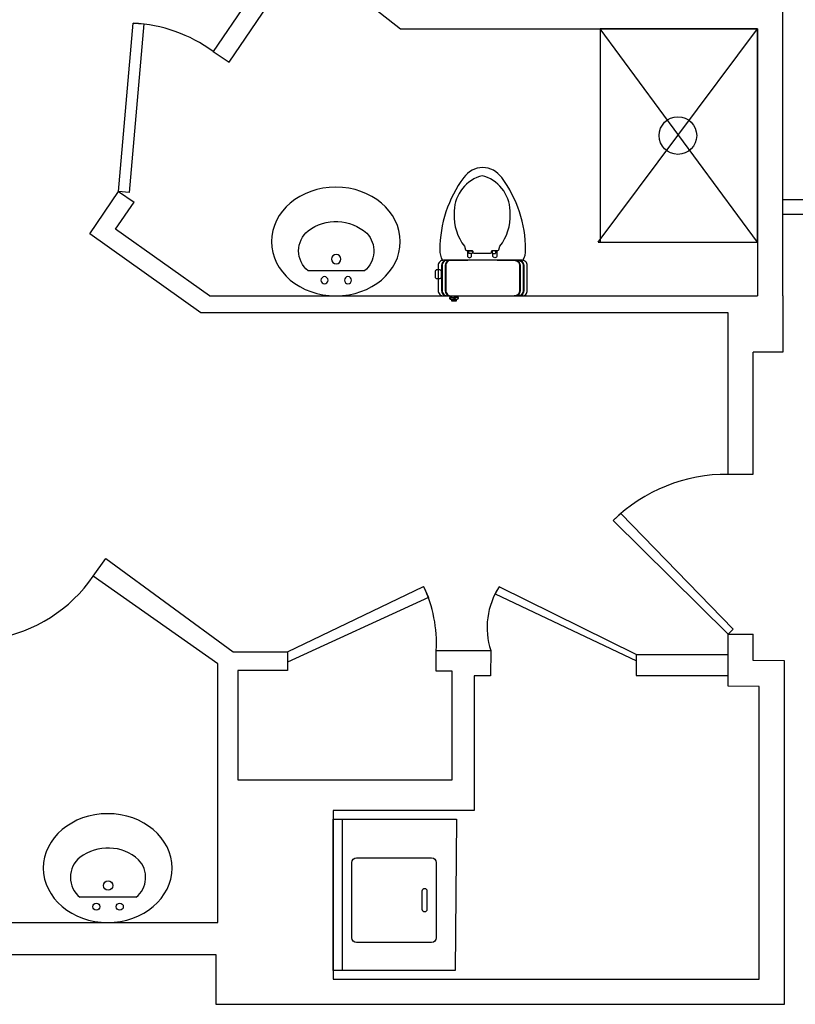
# Model space of a CAD drawing. Header units: inches. Extents: x -3371 to 2763, y -983 to 646.
# Tile 10 of 96: x -3046 to -2881, y -300 to -90. Entities that reach past the tile are written whole.
import ezdxf

# ---------------------------------------------------------------- set-up
doc = ezdxf.new("R2010")
doc.units = ezdxf.units.IN
doc.header["$LTSCALE"] = 12
doc.header["$MEASUREMENT"] = 0
for name, color, linetype in [('3', 3, 'Continuous'), ('4', 4, 'Continuous'), ('7', 7, 'Continuous'), ('White', 7, 'Continuous')]:
    doc.layers.add(name, color=color, linetype=linetype)

# ---------------------------------------------------------------- blocks, each defined once
blk = doc.blocks.new('A$C7DFC5FE8')
at = {"layer": '3', "color": 251}
for points in [[(217.1, 453.7, 0.293273), (188.6, 472), (55.6, 472, 0.293273), (27.1, 453.7)], [(217.1, 434.5, 0.293273), (188.6, 452.7), (55.6, 452.7, 0.293273), (27.1, 434.5)], [(217.1, 72.3, -0.293273), (188.6, 54), (55.6, 54, -0.293273), (27.1, 72.3)], [(217.1, 53, -0.293273), (188.6, 34.7), (55.6, 34.7, -0.293273), (27.1, 53)]]:
    blk.add_lwpolyline(points, format="xyb", dxfattribs=at)
at = {"layer": '4', "color": 6}
for p, q in [((217.1, 331), (217.1, 462.4)), ((217.1, 44.4), (217.1, 173.6))]:
    blk.add_line(p, q, dxfattribs=at)
for points in [[(217.1, 327.5), (217.1, 44.4, -0.414214), (188.6, 15.9), (55.6, 15.9, -0.414214), (27.1, 44.4), (27.1, 253.4), (27.1, 462.4, -0.414214), (55.6, 490.9), (188.6, 490.9, -0.414214), (217.1, 462.4), (217.1, 327.5)], [(216.7, 467.1, -0.156905), (272.9, 482, -0.159185), (657.2, 354.7, -0.233115), (711.2, 253.4, -0.233115), (657.2, 152, -0.159185), (272.9, 24.7, -0.156905), (216.7, 39.6)]]:
    blk.add_lwpolyline(points, format="xyb", dxfattribs=at)
for points in [[(663.1, 237, -0.336129), (464, 101.9, -0.186314), (291.8, 156.7), (272.6, 161.8, -0.339177), (269.1, 166.4), (269.1, 195.4, 0.414214), (264.4, 200.2), (263.8, 200.2, -0.414214), (254.3, 209.7), (254.3, 250.6), (254.3, 291.5, -0.414214), (263.8, 301), (264.4, 301, 0.414214), (269.1, 305.7), (269.1, 334.7, -0.339177), (272.6, 339.3), (291.8, 344.5, -0.186314), (464, 399.2, -0.336129), (663.1, 264.2, -0.194426)], [(129.1, 33.1), (156.4, 33.1, -0.414214), (165.9, 23.6), (165.9, 9.5, -0.414214), (156.4, 0), (129.1, 0, -0.414214), (119.6, 9.5), (119.6, 23.6, -0.414214)]]:
    blk.add_lwpolyline(points, format="xyb", close=True, dxfattribs=at)
at = {"layer": '4', "color": 251}
blk.add_lwpolyline([(217.1, 331), (217.1, 327.5)], dxfattribs=at)
at = {"layer": '7', "color": 251}
for p, q in [((0, 107.1), (7.8, 107.1)), ((7.8, 111.4), (7.8, 88.9)), ((7.8, 100.1), (0, 100.1)), ((7.7, 93.9), (0, 93.9))]:
    blk.add_line(p, q, dxfattribs=at)
for points in [[(217.1, 440.6, 0.414214), (188.6, 469.1), (55.6, 469.1, 0.414214), (27.1, 440.6)], [(217.1, 421.4, 0.414214), (188.6, 449.9), (55.6, 449.9, 0.414214), (27.1, 421.4)], [(27, 104.5, 0.288575), (17.3, 122, 0.464141), (7.8, 116.6), (7.8, 111.4), (0, 111.4), (0, 88.9), (0, 88.9), (7.8, 88.9), (7.8, 83.7, 0.464141), (17.3, 78.2, 0.288575), (27, 95.7)], [(217.1, 85.3, -0.414214), (188.6, 56.8), (55.6, 56.8, -0.414214), (27.1, 85.3)], [(217.1, 66.1, -0.414214), (188.6, 37.6), (55.6, 37.6, -0.414214), (27.1, 66.1)]]:
    blk.add_lwpolyline(points, format="xyb", dxfattribs=at)
at = {"layer": '7', "color": 6}
for points in [[(269.1, 329.3), (241.5, 329.3, 1), (241.5, 307), (252.4, 307)], [(269.1, 171.9), (241.5, 171.9, -1), (241.5, 194.2), (252.4, 194.2)]]:
    blk.add_lwpolyline(points, format="xyb", dxfattribs=at)
for points in [[(257.2, 322.6), (262.2, 322.6, -0.414214), (266.9, 317.8), (266.9, 307.6, -0.414214), (262.2, 302.8), (257.2, 302.8, -0.414214), (252.4, 307.6), (252.4, 317.8, -0.414214)], [(257.2, 178.6), (262.2, 178.6, 0.414214), (266.9, 183.3), (266.9, 193.6, 0.414214), (262.2, 198.3), (257.2, 198.3, 0.414214), (252.4, 193.6), (252.4, 183.3, 0.414214)]]:
    blk.add_lwpolyline(points, format="xyb", close=True, dxfattribs=at)
at = {"layer": '7', "color": 251}
for centre, radius, start, end in [((-11.7, 91.4), 29.9, 332.8818, 49.142), ((-29.2, 102.4), 50.5, 330.7977, 22.8926)]:
    blk.add_arc(centre, radius, start, end, dxfattribs=at)
blk = doc.blocks.new('Sink')
at = {"layer": 'White', "color": 7}
blk.add_line((1953.74, 508.1), (1953.74, 496.1), dxfattribs=at)
for centre, radius in [((1951.74, 504.6), 0.75), ((1956.24, 502.1), 1), ((1951.74, 499.6), 0.75)]:
    blk.add_circle(centre, radius, dxfattribs=at)
for centre, radius, start, end in [((1957.97, 504.64), 5.47, 46.4552, 140.6974), ((1954.4, 502.05), 9.84, 322.8182, 41.7631), ((1957.99, 499.6), 5.51, 219.4725, 320.5275)]:
    blk.add_arc(centre, radius, start, end, dxfattribs=at)
blk.add_ellipse((1959.96, 502.02), major_axis=(0, 13.72), ratio=0.843731, dxfattribs=at)
blk = doc.blocks.new('Wash')
at = {"layer": 'White', "color": 7, "linetype": 'Continuous'}
for p, q in [((1849.93, 498.62), (1823.93, 498.62)), ((1823.93, 498.62), (1823.93, 466.33)), ((1825.93, 498.62), (1825.93, 466.33)), ((1850.25, 466.33), (1849.93, 498.62)), ((1827.93, 491.62), (1827.93, 475.62)), ((1844.93, 492.62), (1828.93, 492.62)), ((1845.93, 475.62), (1845.93, 491.62)), ((1842.93, 485.62), (1842.93, 481.62)), ((1843.43, 486.12), (1843.43, 486.12)), ((1843.93, 481.62), (1843.93, 485.62)), ((1843.43, 481.12), (1843.43, 481.12)), ((1828.93, 474.62), (1844.93, 474.62)), ((1823.93, 466.33), (1850.25, 466.33))]:
    blk.add_line(p, q, dxfattribs=at)
for centre, radius, start, end in [((1828.93, 491.62), 1, 90, 180), ((1844.93, 491.62), 1, 0, 90), ((1843.43, 485.62), 0.5, 90, 180), ((1843.43, 485.62), 0.5, 0, 90), ((1843.43, 481.62), 0.5, 180, 270), ((1843.43, 481.62), 0.5, 270, 0), ((1828.93, 475.62), 1, 180, 270), ((1844.93, 475.62), 1, 270, 0)]:
    blk.add_arc(centre, radius, start, end, dxfattribs=at)

msp = doc.modelspace()

# ---------------------------------------------------------------- linework, layer by layer
for p, q in [((-2888.68, -92.08), (-2888.68, -148.92)), ((-3004.65, -96.87), (-3001.28, -99.15)), ((-3024.82, -126.69), (-3021.5, -128.93)), ((-2658.07, -128.48), (-2883.31, -128.48)), ((-2883.31, -131.5), (-1465.5, -131.5)), ((-2883.31, -148.92), (-2883.31, -160.92)), ((-2883.31, -160.92), (-2889.6, -160.92)), ((-2894.97, -186.91), (-2889.6, -186.91)), ((-2894.97, -220.93), (-2893.9, -219.89)), ((-2894.97, -220.93), (-2889.6, -220.93))]:
    msp.add_line(p, q)
for centre, radius, start, end in [((-3023.32, -122.47), 31.68, 53.896, 87.0482), ((-3056.47, -190.39), 31.96, 233.8976, 325.2924)]:
    msp.add_arc(centre, radius, start, end)
at = {"layer": 'White', "color": 7}
for p, q in [((-2883.31, -128.48), (-2883.31, 265.31)), ((-2883.31, -148.92), (-2883.31, 113)), ((-3001.28, -99.15), (-2985.42, -75.78)), ((-2985.42, -75.78), (-2964.79, -92.08)), ((-3004.6, -96.9), (-2997.46, -86.37)), ((-2964.79, -92.08), (-2888.68, -92.08)), ((-2922.65, -137.48), (-2888.68, -92.08)), ((-2888.68, -137.48), (-2922.23, -92.08)), ((-2888.68, -137.48), (-2888.68, -92.08)), ((-3030.95, -135.73), (-3024.82, -126.69)), ((-3025.44, -134.73), (-3021.5, -128.93)), ((-3007.3, -152.5), (-3030.95, -135.73)), ((-3005.42, -148.92), (-3025.44, -134.73)), ((-2922.65, -137.48), (-2888.68, -137.48)), ((-3005.42, -148.92), (-2888.68, -148.92)), ((-2894.97, -152.5), (-3007.3, -152.5)), ((-2894.97, -186.91), (-2894.97, -152.5)), ((-2889.6, -186.91), (-2889.6, -160.92)), ((-2919.49, -196.74), (-2917.83, -195.23)), ((-2894.97, -220.93), (-2919.49, -196.74)), ((-2917.83, -195.23), (-2893.9, -219.89)), ((-3030.2, -208.59), (-3027.56, -204.82)), ((-3030.2, -208.59), (-3027.56, -204.82)), ((-3027.56, -204.82), (-3000.42, -224.68)), ((-3003.66, -227.29), (-3030.2, -208.59)), ((-2988.86, -224.68), (-2959.83, -210.76)), ((-2959.83, -210.76), (-2958.82, -213.16)), ((-2943.74, -210.85), (-2944.61, -212.36)), ((-2914.53, -225.27), (-2943.74, -210.85)), ((-2958.82, -213.16), (-2988.86, -226.87)), ((-2944.61, -212.36), (-2914.49, -226.64)), ((-2894.97, -232), (-2894.97, -220.93)), ((-2889.6, -226.57), (-2889.6, -220.93)), ((-3000.42, -224.68), (-2988.86, -224.68)), ((-2988.86, -224.68), (-2988.86, -228.71)), ((-2957.14, -228.83), (-2957.14, -224.43)), ((-2957.14, -224.43), (-2945.54, -224.43)), ((-2945.54, -224.43), (-2945.59, -229.84)), ((-2914.53, -225.27), (-2914.53, -229.77)), ((-2914.53, -225.27), (-2894.97, -225.27)), ((-3003.66, -282.32), (-3003.66, -227.29)), ((-2882.96, -226.63), (-2889.6, -226.57)), ((-2882.96, -299.76), (-2882.96, -226.63)), ((-2988.86, -228.71), (-2999.42, -228.71)), ((-2999.42, -228.71), (-2999.42, -251.97)), ((-2953.75, -228.83), (-2957.14, -228.83)), ((-2953.75, -251.97), (-2953.75, -228.83)), ((-2945.59, -229.84), (-2949.1, -229.84)), ((-2949.1, -229.84), (-2949.1, -258.51)), ((-2914.53, -229.77), (-2894.97, -229.77)), ((-2888.33, -232.07), (-2894.97, -232)), ((-2888.33, -294.39), (-2888.33, -232.07)), ((-2999.42, -251.97), (-2953.75, -251.97)), ((-2949.1, -258.51), (-2979.13, -258.51)), ((-2979.13, -258.51), (-2979.13, -294.39)), ((-3021.06, -276.97), (-3033.06, -276.97)), ((-3074.11, -282.32), (-3003.66, -282.32)), ((-3370.54, -289.17), (-3004.08, -289.17)), ((-3004.08, -289.17), (-3004.08, -299.76)), ((-2979.13, -294.39), (-2888.33, -294.39)), ((-3004.08, -299.76), (-2882.96, -299.76))]:
    msp.add_line(p, q, dxfattribs=at)
for points in [[(-3024.82, -126.69), (-3021.69, -90.83), (-3019.44, -91.02), (-3022.57, -126.89)], [(-2888.68, -137.48), (-2888.68, -92.08), (-2922.23, -92.08), (-2922.23, -137.48)]]:
    msp.add_lwpolyline(points, close=True, dxfattribs=at)
for centre, radius in [((-2905.66, -114.78), 4), ((-3027.06, -274.47), 1), ((-3029.56, -278.97), 0.75), ((-3024.56, -278.97), 0.75)]:
    msp.add_circle(centre, radius, dxfattribs=at)
for centre, radius, start, end in [((-2895.25, -221.72), 34.81, 89.4541, 134.1362), ((-2985.2, -222.85), 28.1, 356.763, 25.4684), ((-2930.48, -219.52), 15.84, 146.8213, 198.0787), ((-3027.11, -276.31), 9.84, 48.2369, 127.1818), ((-3029.56, -272.72), 5.51, 129.4725, 230.5275), ((-3024.52, -272.74), 5.47, 309.3026, 43.5448)]:
    msp.add_arc(centre, radius, start, end, dxfattribs=at)
at = {"layer": 'White', "color": 7, "extrusion": (0, 0, -1)}
msp.add_ellipse((-3027.14, -270.75), major_axis=(13.72, 0), ratio=0.843731, dxfattribs=at)

# ---------------------------------------------------------------- block references
at = {"xscale": -1}
for name, p, rotation in [('Sink', (-3480.55, -2097.31), 270), ('Wash', (-4803.06, 206.03), 180)]:
    msp.add_blockref(name, p, dxfattribs=dict(at, rotation=rotation))
at = {"layer": 'White', "color": 7, "xscale": -0.04, "yscale": 0.04, "zscale": 0.04, "rotation": 270}
msp.add_blockref('A$C7DFC5FE8', (-2957.38, -150.01), dxfattribs=at)

doc.saveas('drawing.dxf')
